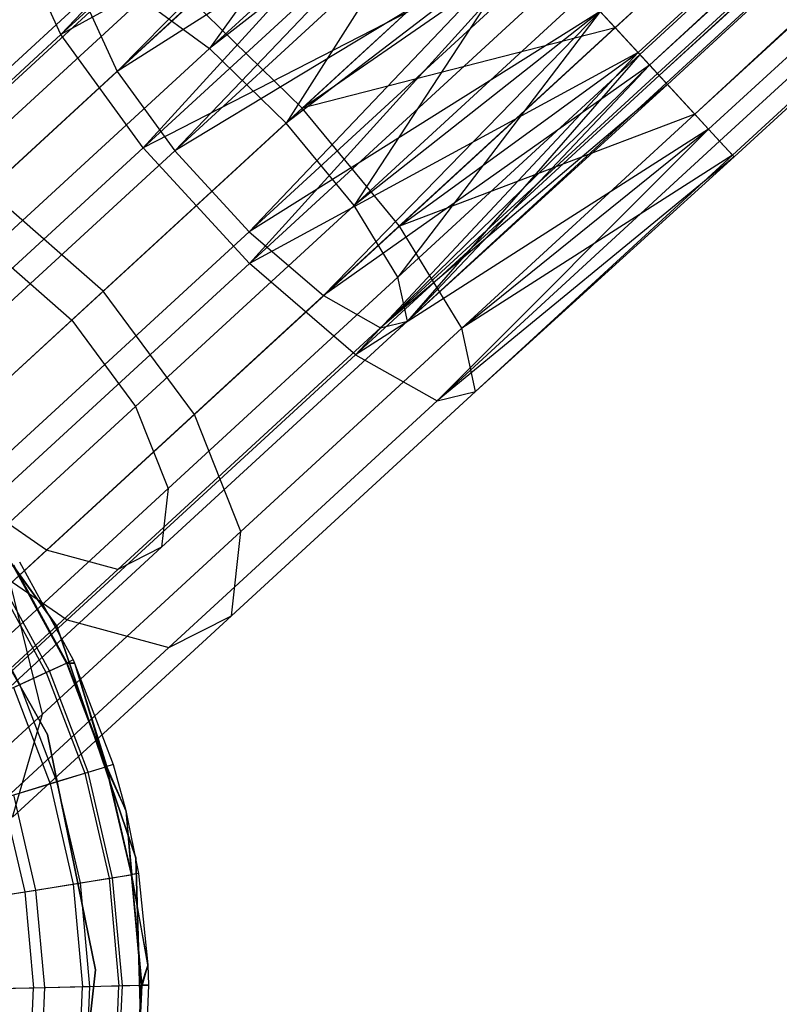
# Model space of a CAD drawing. Extents: x -38.3 to -0.1, y -39.1 to 0.
# Tile 14 of 256: x -33.123 to -32.668, y -32.746 to -32.155. Entities that reach past the tile are written whole.
import ezdxf

# ---------------------------------------------------------------- set-up
doc = ezdxf.new("R2010")
doc.units = 0
doc.header["$MEASUREMENT"] = 0
doc.layers.get('0').update_dxf_attribs({"color": 13, "linetype": 'CONTINUOUS'})

# ---------------------------------------------------------------- blocks, each defined once
blk = doc.blocks.new('ORTO_XII_A_STL')
at = {"color": 0}
for p, q in [((5.82341, 7.31186, 1.16111), (18.39683, 18.96895, 1.18223)), ((5.82341, 7.31186, 1.16111), (18.39683, 18.96895, 1.18223)), ((5.83825, 7.29573, 1.06509), (18.43375, 18.9288, 1.10021)), ((5.83825, 7.29573, 1.06509), (18.43375, 18.9288, 1.10021)), ((5.84407, 7.28939, 1.05085), (18.43375, 18.9288, 1.10021)), ((5.84407, 7.28939, 1.05085), (18.43375, 18.9288, 1.10021)), ((5.82341, 7.31186, 1.16111), (18.45646, 18.90411, 1.14882)), ((5.82341, 7.31186, 1.16111), (18.45646, 18.90411, 1.14882)), ((5.83718, 7.29689, 0.82481), (18.45646, 18.90411, 0.82481)), ((5.83718, 7.29689, 0.82481), (18.45646, 18.90411, 0.82481)), ((5.83718, 7.29689, 1.14882), (18.45646, 18.90411, 1.14882)), ((5.83718, 7.29689, 1.14882), (18.45646, 18.90411, 1.14882)), ((5.84985, 7.28312, 0.83947), (18.45646, 18.90411, 0.82481)), ((5.84985, 7.28312, 0.83947), (18.45646, 18.90411, 0.82481)), ((5.87115, 7.25996, 1.09863), (18.45646, 18.90411, 1.14882)), ((5.87115, 7.25996, 1.09863), (18.45646, 18.90411, 1.14882)), ((5.82333, 7.31194, 0.88367), (18.46336, 18.89661, 0.92277)), ((5.82333, 7.31194, 0.88367), (18.46336, 18.89661, 0.92277)), ((5.84407, 7.28939, 1.05085), (18.46336, 18.89661, 1.05085)), ((5.84407, 7.28939, 1.05085), (18.46336, 18.89661, 1.05085)), ((5.84407, 7.28939, 0.92277), (18.46336, 18.89661, 0.92277)), ((5.84407, 7.28939, 0.92277), (18.46336, 18.89661, 0.92277)), ((5.85408, 7.27851, 1.00342), (18.46336, 18.89661, 1.05085)), ((5.85408, 7.27851, 1.00342), (18.46336, 18.89661, 1.05085)), ((5.85476, 7.27777, 0.98681), (18.46336, 18.89661, 1.05085)), ((5.85476, 7.27777, 0.98681), (18.46336, 18.89661, 1.05085)), ((5.84407, 7.28939, 0.92277), (18.47405, 18.885, 0.98681)), ((5.84407, 7.28939, 0.92277), (18.47405, 18.885, 0.98681)), ((5.8487, 7.28437, 0.93795), (18.47405, 18.885, 0.98681)), ((5.8487, 7.28437, 0.93795), (18.47405, 18.885, 0.98681)), ((18.47405, 18.885, 0.98681), (5.85476, 7.27777, 0.98681)), ((18.47405, 18.885, 0.98681), (5.85476, 7.27777, 0.98681)), ((5.84985, 7.28312, 0.83947), (18.49876, 18.85813, 0.89533)), ((5.84985, 7.28312, 0.83947), (18.49876, 18.85813, 0.89533)), ((5.87115, 7.25996, 1.09863), (18.49876, 18.85813, 1.07829)), ((5.87115, 7.25996, 1.09863), (18.49876, 18.85813, 1.07829)), ((5.87947, 7.25091, 0.89533), (18.49876, 18.85813, 0.89533)), ((5.87947, 7.25091, 0.89533), (18.49876, 18.85813, 0.89533)), ((5.87947, 7.25091, 1.07829), (18.49876, 18.85813, 1.07829)), ((5.87947, 7.25091, 1.07829), (18.49876, 18.85813, 1.07829)), ((5.88608, 7.24373, 0.91701), (18.49876, 18.85813, 0.89533)), ((5.88608, 7.24373, 0.91701), (18.49876, 18.85813, 0.89533)), ((5.89377, 7.23537, 1.01054), (18.49876, 18.85813, 1.07829)), ((5.89377, 7.23537, 1.01054), (18.49876, 18.85813, 1.07829)), ((18.51403, 18.84153, 0.98681), (5.88608, 7.24373, 0.91701)), ((18.51403, 18.84153, 0.98681), (5.88608, 7.24373, 0.91701)), ((5.89377, 7.23537, 1.01054), (18.51403, 18.84153, 0.98681)), ((5.89377, 7.23537, 1.01054), (18.51403, 18.84153, 0.98681)), ((5.89474, 7.23431, 0.98681), (18.51403, 18.84153, 0.98681)), ((5.89474, 7.23431, 0.98681), (18.51403, 18.84153, 0.98681)), ((5.66173, 7.48764, 0.85627), (5.491, 7.30777, 0.86734)), ((5.66173, 7.48764, 0.85627), (5.491, 7.30777, 0.86734)), ((5.67311, 7.47527, 0.83947), (5.491, 7.30777, 0.86734)), ((5.67311, 7.47527, 0.83947), (5.491, 7.30777, 0.86734)), ((5.69165, 7.4551, 0.89544), (5.52475, 7.2856, 0.91044)), ((5.69165, 7.4551, 0.89544), (5.52475, 7.2856, 0.91044)), ((5.69165, 7.4551, 1.07819), (5.58013, 7.2994, 1.12995)), ((5.69165, 7.4551, 1.07819), (5.58013, 7.2994, 1.12995)), ((5.69962, 7.44645, 0.88367), (5.52475, 7.2856, 0.91044)), ((5.69962, 7.44645, 0.88367), (5.52475, 7.2856, 0.91044)), ((5.71422, 7.43057, 0.80275), (5.491, 7.30777, 0.86734)), ((5.71422, 7.43057, 0.80275), (5.491, 7.30777, 0.86734)), ((5.71422, 7.43057, 0.80275), (5.54031, 7.23977, 0.82466)), ((5.71422, 7.43057, 0.80275), (5.54031, 7.23977, 0.82466)), ((5.71812, 7.42632, 1.10882), (5.58013, 7.2994, 1.12995)), ((5.71812, 7.42632, 1.10882), (5.58013, 7.2994, 1.12995)), ((5.7284, 7.41516, 0.85797), (5.52475, 7.2856, 0.91044)), ((5.7284, 7.41516, 0.85797), (5.52475, 7.2856, 0.91044)), ((5.7284, 7.41516, 0.85797), (5.55927, 7.238, 0.88056)), ((5.7284, 7.41516, 0.85797), (5.55927, 7.238, 0.88056)), ((5.7284, 7.41516, 1.11565), (5.58013, 7.2994, 1.12995)), ((5.7284, 7.41516, 1.11565), (5.58013, 7.2994, 1.12995)), ((5.7284, 7.41516, 1.11565), (5.62607, 7.25465, 1.14533)), ((5.7284, 7.41516, 1.11565), (5.62607, 7.25465, 1.14533)), ((5.72958, 7.41387, 0.79568), (5.54031, 7.23977, 0.82466)), ((5.72958, 7.41387, 0.79568), (5.54031, 7.23977, 0.82466)), ((5.73915, 7.40346, 0.85302), (5.55927, 7.238, 0.88056)), ((5.73915, 7.40346, 0.85302), (5.55927, 7.238, 0.88056)), ((5.62607, 7.25465, 1.14533), (5.76148, 7.37919, 1.12461)), ((5.62607, 7.25465, 1.14533), (5.76148, 7.37919, 1.12461)), ((5.76148, 7.37919, 1.18366), (5.63574, 7.26354, 1.20291)), ((5.76148, 7.37919, 1.18366), (5.63574, 7.26354, 1.20291)), ((5.77754, 7.36173, 0.7914), (5.54031, 7.23977, 0.82466)), ((5.77754, 7.36173, 0.7914), (5.54031, 7.23977, 0.82466)), ((5.77272, 7.36697, 0.85002), (5.55927, 7.238, 0.88056)), ((5.77272, 7.36697, 0.85002), (5.55927, 7.238, 0.88056)), ((5.77272, 7.36697, 0.85002), (5.60392, 7.18946, 0.88056)), ((5.77272, 7.36697, 0.85002), (5.60392, 7.18946, 0.88056)), ((5.77754, 7.36173, 0.7914), (5.60409, 7.17042, 0.82466)), ((5.77754, 7.36173, 0.7914), (5.60409, 7.17042, 0.82466)), ((5.77272, 7.36697, 1.1236), (5.62607, 7.25465, 1.14533)), ((5.77272, 7.36697, 1.1236), (5.62607, 7.25465, 1.14533)), ((5.63574, 7.26354, 1.20291), (5.77754, 7.36173, 1.18223)), ((5.63574, 7.26354, 1.20291), (5.77754, 7.36173, 1.18223)), ((5.77272, 7.36697, 1.1236), (5.66684, 7.20514, 1.12995)), ((5.77272, 7.36697, 1.1236), (5.66684, 7.20514, 1.12995)), ((5.77754, 7.36173, 1.18223), (5.82341, 7.31186, 1.16111)), ((5.77754, 7.36173, 1.18223), (5.82341, 7.31186, 1.16111)), ((5.491, 7.30777, 0.86734), (5.46747, 7.35884, 0.94294)), ((5.491, 7.30777, 0.86734), (5.46747, 7.35884, 0.94294)), ((5.7838, 7.35492, 0.85302), (5.60392, 7.18946, 0.88056)), ((5.7838, 7.35492, 0.85302), (5.60392, 7.18946, 0.88056)), ((5.79337, 7.34452, 0.79568), (5.60409, 7.17042, 0.82466)), ((5.79337, 7.34452, 0.79568), (5.60409, 7.17042, 0.82466)), ((5.83718, 7.29689, 0.82481), (5.79337, 7.34452, 0.79568)), ((5.83718, 7.29689, 0.82481), (5.79337, 7.34452, 0.79568)), ((5.36615, 7.20143, 1.0973), (5.51362, 7.33707, 1.02719)), ((5.36615, 7.20143, 1.0973), (5.51362, 7.33707, 1.02719)), ((5.80483, 7.33206, 1.10882), (5.66684, 7.20514, 1.12995)), ((5.80483, 7.33206, 1.10882), (5.66684, 7.20514, 1.12995)), ((5.40168, 7.20233, 1.15286), (5.53955, 7.32915, 1.08731)), ((5.40168, 7.20233, 1.15286), (5.53955, 7.32915, 1.08731)), ((5.57012, 7.32748, 1.18093), (5.44718, 7.2144, 1.23937)), ((5.57012, 7.32748, 1.18093), (5.44718, 7.2144, 1.23937)), ((5.53955, 7.32915, 1.08731), (5.58013, 7.2994, 1.12995)), ((5.53955, 7.32915, 1.08731), (5.58013, 7.2994, 1.12995)), ((5.57012, 7.32748, 1.18093), (5.63574, 7.26354, 1.20291)), ((5.57012, 7.32748, 1.18093), (5.63574, 7.26354, 1.20291)), ((5.35062, 7.17635, 1.03831), (5.50828, 7.32136, 0.96336)), ((5.35062, 7.17635, 1.03831), (5.50828, 7.32136, 0.96336)), ((5.50828, 7.32136, 0.96336), (5.52475, 7.2856, 0.91044)), ((5.50828, 7.32136, 0.96336), (5.52475, 7.2856, 0.91044)), ((5.81447, 7.32158, 0.87341), (5.60392, 7.18946, 0.88056)), ((5.81447, 7.32158, 0.87341), (5.60392, 7.18946, 0.88056)), ((5.81447, 7.32158, 0.87341), (5.64847, 7.1511, 0.91044)), ((5.81447, 7.32158, 0.87341), (5.64847, 7.1511, 0.91044)), ((5.81447, 7.32158, 1.10021), (5.66684, 7.20514, 1.12995)), ((5.81447, 7.32158, 1.10021), (5.66684, 7.20514, 1.12995)), ((5.81447, 7.32158, 1.10021), (5.69309, 7.16221, 1.08731)), ((5.81447, 7.32158, 1.10021), (5.69309, 7.16221, 1.08731)), ((5.83825, 7.29573, 1.06509), (5.81447, 7.32158, 1.10021)), ((5.81447, 7.32158, 0.87341), (5.82333, 7.31194, 0.88367)), ((5.83825, 7.29573, 1.06509), (5.81447, 7.32158, 1.10021)), ((5.81447, 7.32158, 0.87341), (5.82333, 7.31194, 0.88367)), ((5.82341, 7.31186, 1.16111), (5.63574, 7.26354, 1.20291)), ((5.82341, 7.31186, 1.16111), (5.63574, 7.26354, 1.20291)), ((5.82333, 7.31194, 0.88367), (5.64847, 7.1511, 0.91044)), ((5.82333, 7.31194, 0.88367), (5.64847, 7.1511, 0.91044)), ((5.82341, 7.31186, 1.16111), (5.69398, 7.19282, 1.18093)), ((5.82341, 7.31186, 1.16111), (5.69398, 7.19282, 1.18093)), ((5.82333, 7.31194, 0.88367), (5.84407, 7.28939, 0.92277)), ((5.82333, 7.31194, 0.88367), (5.84407, 7.28939, 0.92277)), ((5.82341, 7.31186, 1.16111), (5.83718, 7.29689, 1.14882)), ((5.82341, 7.31186, 1.16111), (5.83718, 7.29689, 1.14882)), ((5.491, 7.30777, 0.86734), (5.31803, 7.14867, 0.94958)), ((5.491, 7.30777, 0.86734), (5.31803, 7.14867, 0.94958)), ((5.54031, 7.23977, 0.82466), (5.491, 7.30777, 0.86734)), ((5.54031, 7.23977, 0.82466), (5.491, 7.30777, 0.86734)), ((5.58013, 7.2994, 1.12995), (5.44906, 7.17884, 1.19226)), ((5.58013, 7.2994, 1.12995), (5.44906, 7.17884, 1.19226)), ((5.58013, 7.2994, 1.12995), (5.62607, 7.25465, 1.14533)), ((5.58013, 7.2994, 1.12995), (5.62607, 7.25465, 1.14533)), ((5.83718, 7.29689, 0.82481), (5.60409, 7.17042, 0.82466)), ((5.83718, 7.29689, 0.82481), (5.60409, 7.17042, 0.82466)), ((5.83718, 7.29689, 0.82481), (5.66774, 7.11562, 0.86734)), ((5.83718, 7.29689, 0.82481), (5.66774, 7.11562, 0.86734)), ((5.69398, 7.19282, 1.18093), (5.83718, 7.29689, 1.14882)), ((5.69398, 7.19282, 1.18093), (5.83718, 7.29689, 1.14882)), ((5.84985, 7.28312, 0.83947), (5.83718, 7.29689, 0.82481)), ((5.83718, 7.29689, 1.14882), (5.87115, 7.25996, 1.09863)), ((5.84985, 7.28312, 0.83947), (5.83718, 7.29689, 0.82481)), ((5.83718, 7.29689, 1.14882), (5.87115, 7.25996, 1.09863)), ((5.83825, 7.29573, 1.06509), (5.69309, 7.16221, 1.08731)), ((5.83825, 7.29573, 1.06509), (5.69309, 7.16221, 1.08731)), ((5.83825, 7.29573, 1.06509), (5.69883, 7.13571, 1.02719)), ((5.83825, 7.29573, 1.06509), (5.69883, 7.13571, 1.02719)), ((5.35865, 7.13283, 0.98941), (5.52475, 7.2856, 0.91044)), ((5.35865, 7.13283, 0.98941), (5.52475, 7.2856, 0.91044)), ((5.52475, 7.2856, 0.91044), (5.55927, 7.238, 0.88056)), ((5.52475, 7.2856, 0.91044), (5.55927, 7.238, 0.88056)), ((5.84407, 7.28939, 0.92277), (5.64847, 7.1511, 0.91044)), ((5.84407, 7.28939, 0.92277), (5.64847, 7.1511, 0.91044)), ((5.84407, 7.28939, 0.92277), (5.68272, 7.1317, 0.96336)), ((5.84407, 7.28939, 0.92277), (5.68272, 7.1317, 0.96336)), ((5.84407, 7.28939, 1.05085), (5.69883, 7.13571, 1.02719)), ((5.84407, 7.28939, 1.05085), (5.69883, 7.13571, 1.02719)), ((5.85408, 7.27851, 1.00342), (5.84407, 7.28939, 1.05085)), ((5.84407, 7.28939, 0.92277), (5.8487, 7.28437, 0.93795)), ((5.85408, 7.27851, 1.00342), (5.84407, 7.28939, 1.05085)), ((5.84407, 7.28939, 0.92277), (5.8487, 7.28437, 0.93795)), ((5.84985, 7.28312, 0.83947), (5.66774, 7.11562, 0.86734)), ((5.84985, 7.28312, 0.83947), (5.66774, 7.11562, 0.86734)), ((5.8487, 7.28437, 0.93795), (5.68272, 7.1317, 0.96336)), ((5.8487, 7.28437, 0.93795), (5.68272, 7.1317, 0.96336)), ((5.85408, 7.27851, 1.00342), (5.69883, 7.13571, 1.02719)), ((5.85408, 7.27851, 1.00342), (5.69883, 7.13571, 1.02719)), ((5.8487, 7.28437, 0.93795), (5.85476, 7.27777, 0.98681)), ((5.8487, 7.28437, 0.93795), (5.85476, 7.27777, 0.98681)), ((5.87947, 7.25091, 0.89533), (5.84985, 7.28312, 0.83947)), ((5.87947, 7.25091, 0.89533), (5.84985, 7.28312, 0.83947)), ((5.85476, 7.27777, 0.98681), (5.85408, 7.27851, 1.00342)), ((5.85476, 7.27777, 0.98681), (5.85408, 7.27851, 1.00342)), ((5.85476, 7.27777, 0.98681), (5.68272, 7.1317, 0.96336)), ((5.85476, 7.27777, 0.98681), (5.68272, 7.1317, 0.96336)), ((5.85476, 7.27777, 0.98681), (5.69883, 7.13571, 1.02719)), ((5.85476, 7.27777, 0.98681), (5.69883, 7.13571, 1.02719)), ((5.51631, 7.15369, 1.25969), (5.63574, 7.26354, 1.20291)), ((5.51631, 7.15369, 1.25969), (5.63574, 7.26354, 1.20291)), ((5.69398, 7.19282, 1.18093), (5.63574, 7.26354, 1.20291)), ((5.69398, 7.19282, 1.18093), (5.63574, 7.26354, 1.20291)), ((5.87115, 7.25996, 1.09863), (5.69398, 7.19282, 1.18093)), ((5.87115, 7.25996, 1.09863), (5.69398, 7.19282, 1.18093)), ((5.87115, 7.25996, 1.09863), (5.73149, 7.1315, 1.12001)), ((5.87115, 7.25996, 1.09863), (5.73149, 7.1315, 1.12001)), ((5.87115, 7.25996, 1.09863), (5.87947, 7.25091, 1.07829)), ((5.87115, 7.25996, 1.09863), (5.87947, 7.25091, 1.07829)), ((5.49745, 7.13635, 1.20648), (5.62607, 7.25465, 1.14533)), ((5.49745, 7.13635, 1.20648), (5.62607, 7.25465, 1.14533)), ((5.66684, 7.20514, 1.12995), (5.62607, 7.25465, 1.14533)), ((5.66684, 7.20514, 1.12995), (5.62607, 7.25465, 1.14533)), ((5.87947, 7.25091, 0.89533), (5.66774, 7.11562, 0.86734)), ((5.87947, 7.25091, 0.89533), (5.66774, 7.11562, 0.86734)), ((5.87947, 7.25091, 0.89533), (5.71667, 7.08791, 0.94294)), ((5.87947, 7.25091, 0.89533), (5.71667, 7.08791, 0.94294)), ((5.73149, 7.1315, 1.12001), (5.87947, 7.25091, 1.07829)), ((5.73149, 7.1315, 1.12001), (5.87947, 7.25091, 1.07829)), ((5.88608, 7.24373, 0.91701), (5.87947, 7.25091, 0.89533)), ((5.87947, 7.25091, 1.07829), (5.89377, 7.23537, 1.01054)), ((5.88608, 7.24373, 0.91701), (5.87947, 7.25091, 0.89533)), ((5.87947, 7.25091, 1.07829), (5.89377, 7.23537, 1.01054)), ((5.88608, 7.24373, 0.91701), (5.71667, 7.08791, 0.94294)), ((5.88608, 7.24373, 0.91701), (5.71667, 7.08791, 0.94294)), ((5.89474, 7.23431, 0.98681), (5.88608, 7.24373, 0.91701)), ((5.89474, 7.23431, 0.98681), (5.88608, 7.24373, 0.91701)), ((5.54031, 7.23977, 0.82466), (5.36052, 7.0744, 0.91013)), ((5.54031, 7.23977, 0.82466), (5.36052, 7.0744, 0.91013)), ((5.3884, 7.08084, 0.96179), (5.55927, 7.238, 0.88056)), ((5.3884, 7.08084, 0.96179), (5.55927, 7.238, 0.88056)), ((5.60409, 7.17042, 0.82466), (5.54031, 7.23977, 0.82466)), ((5.60409, 7.17042, 0.82466), (5.54031, 7.23977, 0.82466)), ((5.55927, 7.238, 0.88056), (5.60392, 7.18946, 0.88056)), ((5.55927, 7.238, 0.88056), (5.60392, 7.18946, 0.88056)), ((5.89474, 7.23431, 0.98681), (5.71667, 7.08791, 0.94294)), ((5.89474, 7.23431, 0.98681), (5.71667, 7.08791, 0.94294)), ((5.89377, 7.23537, 1.01054), (5.73149, 7.1315, 1.12001)), ((5.89377, 7.23537, 1.01054), (5.73149, 7.1315, 1.12001)), ((5.89377, 7.23537, 1.01054), (5.73968, 7.09364, 1.03413)), ((5.89377, 7.23537, 1.01054), (5.73968, 7.09364, 1.03413)), ((5.89474, 7.23431, 0.98681), (5.73968, 7.09364, 1.03413)), ((5.89474, 7.23431, 0.98681), (5.73968, 7.09364, 1.03413)), ((5.89377, 7.23537, 1.01054), (5.89474, 7.23431, 0.98681)), ((5.89377, 7.23537, 1.01054), (5.89474, 7.23431, 0.98681)), ((5.51631, 7.15369, 1.25969), (5.44718, 7.2144, 1.23937)), ((5.51631, 7.15369, 1.25969), (5.44718, 7.2144, 1.23937)), ((5.53577, 7.08458, 1.19226), (5.66684, 7.20514, 1.12995)), ((5.53577, 7.08458, 1.19226), (5.66684, 7.20514, 1.12995)), ((5.69309, 7.16221, 1.08731), (5.66684, 7.20514, 1.12995)), ((5.69309, 7.16221, 1.08731), (5.66684, 7.20514, 1.12995)), ((5.69398, 7.19282, 1.18093), (5.57104, 7.07974, 1.23937)), ((5.69398, 7.19282, 1.18093), (5.57104, 7.07974, 1.23937)), ((5.73149, 7.1315, 1.12001), (5.69398, 7.19282, 1.18093)), ((5.73149, 7.1315, 1.12001), (5.69398, 7.19282, 1.18093)), ((5.43305, 7.0323, 0.96179), (5.60392, 7.18946, 0.88056)), ((5.43305, 7.0323, 0.96179), (5.60392, 7.18946, 0.88056)), ((5.60392, 7.18946, 0.88056), (5.64847, 7.1511, 0.91044)), ((5.60392, 7.18946, 0.88056), (5.64847, 7.1511, 0.91044)), ((5.44906, 7.17884, 1.19226), (5.49745, 7.13635, 1.20648)), ((5.44906, 7.17884, 1.19226), (5.49745, 7.13635, 1.20648)), ((5.60409, 7.17042, 0.82466), (5.42431, 7.00506, 0.91013)), ((5.60409, 7.17042, 0.82466), (5.42431, 7.00506, 0.91013)), ((5.66774, 7.11562, 0.86734), (5.60409, 7.17042, 0.82466)), ((5.66774, 7.11562, 0.86734), (5.60409, 7.17042, 0.82466)), ((5.55522, 7.0354, 1.15286), (5.69309, 7.16221, 1.08731)), ((5.55522, 7.0354, 1.15286), (5.69309, 7.16221, 1.08731)), ((5.69883, 7.13571, 1.02719), (5.69309, 7.16221, 1.08731)), ((5.69883, 7.13571, 1.02719), (5.69309, 7.16221, 1.08731)), ((5.40918, 7.05515, 1.35115), (5.51631, 7.15369, 1.25969)), ((5.40918, 7.05515, 1.35115), (5.51631, 7.15369, 1.25969)), ((5.48237, 6.99832, 0.98941), (5.64847, 7.1511, 0.91044)), ((5.48237, 6.99832, 0.98941), (5.64847, 7.1511, 0.91044)), ((5.57104, 7.07974, 1.23937), (5.51631, 7.15369, 1.25969)), ((5.57104, 7.07974, 1.23937), (5.51631, 7.15369, 1.25969)), ((5.64847, 7.1511, 0.91044), (5.68272, 7.1317, 0.96336)), ((5.64847, 7.1511, 0.91044), (5.68272, 7.1317, 0.96336)), ((5.38208, 7.03022, 1.30498), (5.49745, 7.13635, 1.20648)), ((5.38208, 7.03022, 1.30498), (5.49745, 7.13635, 1.20648)), ((5.49745, 7.13635, 1.20648), (5.53577, 7.08458, 1.19226)), ((5.49745, 7.13635, 1.20648), (5.53577, 7.08458, 1.19226)), ((5.52507, 6.98669, 1.03831), (5.68272, 7.1317, 0.96336)), ((5.52507, 6.98669, 1.03831), (5.68272, 7.1317, 0.96336)), ((5.55136, 7.00007, 1.0973), (5.69883, 7.13571, 1.02719)), ((5.55136, 7.00007, 1.0973), (5.69883, 7.13571, 1.02719)), ((5.73149, 7.1315, 1.12001), (5.59883, 7.00948, 1.18308)), ((5.73149, 7.1315, 1.12001), (5.59883, 7.00948, 1.18308)), ((5.68272, 7.1317, 0.96336), (5.69883, 7.13571, 1.02719)), ((5.68272, 7.1317, 0.96336), (5.69883, 7.13571, 1.02719)), ((5.73968, 7.09364, 1.03413), (5.73149, 7.1315, 1.12001)), ((5.73968, 7.09364, 1.03413), (5.73149, 7.1315, 1.12001)), ((5.66774, 7.11562, 0.86734), (5.49477, 6.95652, 0.94958)), ((5.66774, 7.11562, 0.86734), (5.49477, 6.95652, 0.94958)), ((5.66774, 7.11562, 0.86734), (5.71667, 7.08791, 0.94294)), ((5.66774, 7.11562, 0.86734), (5.71667, 7.08791, 0.94294)), ((5.73968, 7.09364, 1.03413), (5.59332, 6.95901, 1.10371)), ((5.73968, 7.09364, 1.03413), (5.59332, 6.95901, 1.10371)), ((5.71667, 7.08791, 0.94294), (5.73968, 7.09364, 1.03413)), ((5.71667, 7.08791, 0.94294), (5.73968, 7.09364, 1.03413)), ((5.41819, 6.97643, 1.29264), (5.53577, 7.08458, 1.19226)), ((5.41819, 6.97643, 1.29264), (5.53577, 7.08458, 1.19226)), ((5.53577, 7.08458, 1.19226), (5.55522, 7.0354, 1.15286)), ((5.53577, 7.08458, 1.19226), (5.55522, 7.0354, 1.15286)), ((5.71667, 7.08791, 0.94294), (5.55576, 6.9399, 1.01944)), ((5.71667, 7.08791, 0.94294), (5.55576, 6.9399, 1.01944)), ((5.57104, 7.07974, 1.23937), (5.46076, 6.9783, 1.33352)), ((5.57104, 7.07974, 1.23937), (5.46076, 6.9783, 1.33352)), ((5.59883, 7.00948, 1.18308), (5.57104, 7.07974, 1.23937)), ((5.59883, 7.00948, 1.18308), (5.57104, 7.07974, 1.23937)), ((5.40231, 7.07139, 10.04193), (5.48847, 6.95267, 10.04193)), ((5.48847, 6.95267, 3.34901), (5.40231, 7.07139, 3.34901)), ((5.40231, 7.07139, 10.04193), (5.48847, 6.95267, 10.04193)), ((5.48847, 6.95267, 3.34901), (5.40231, 7.07139, 3.34901)), ((5.43154, 6.92163, 1.25845), (5.55522, 7.0354, 1.15286)), ((5.43154, 6.92163, 1.25845), (5.55522, 7.0354, 1.15286)), ((5.48237, 6.99832, 0.98941), (5.43305, 7.0323, 0.96179)), ((5.48237, 6.99832, 0.98941), (5.43305, 7.0323, 0.96179)), ((5.55522, 7.0354, 1.15286), (5.55136, 7.00007, 1.0973)), ((5.55522, 7.0354, 1.15286), (5.55136, 7.00007, 1.0973)), ((5.41184, 7.01321, 10.04193), (5.48289, 6.88783, 10.04193)), ((5.48289, 6.88783, 3.34901), (5.41184, 7.01321, 3.34901)), ((5.41184, 7.01321, 10.04193), (5.48289, 6.88783, 10.04193)), ((5.41184, 7.01321, 9.96319), (5.48289, 6.88783, 9.96319)), ((5.41184, 7.01321, 9.96319), (5.48289, 6.88783, 9.96319)), ((5.48289, 6.88783, 3.34901), (5.41184, 7.01321, 3.34901)), ((5.48289, 6.88783, 3.54587), (5.41184, 7.01321, 3.54587)), ((5.48289, 6.88783, 3.54587), (5.41184, 7.01321, 3.54587)), ((5.59883, 7.00948, 1.18308), (5.47983, 6.90002, 1.28468)), ((5.59883, 7.00948, 1.18308), (5.47983, 6.90002, 1.28468)), ((5.59332, 6.95901, 1.10371), (5.59883, 7.00948, 1.18308)), ((5.59332, 6.95901, 1.10371), (5.59883, 7.00948, 1.18308)), ((5.42431, 7.00506, 0.91013), (5.49477, 6.95652, 0.94958)), ((5.42431, 7.00506, 0.91013), (5.49477, 6.95652, 0.94958)), ((5.33337, 6.86127, 1.11661), (5.48237, 6.99832, 0.98941)), ((5.33337, 6.86127, 1.11661), (5.48237, 6.99832, 0.98941)), ((5.41907, 6.87839, 1.21023), (5.55136, 7.00007, 1.0973)), ((5.41907, 6.87839, 1.21023), (5.55136, 7.00007, 1.0973)), ((5.52507, 6.98669, 1.03831), (5.48237, 6.99832, 0.98941)), ((5.52507, 6.98669, 1.03831), (5.48237, 6.99832, 0.98941)), ((5.55136, 7.00007, 1.0973), (5.52507, 6.98669, 1.03831)), ((5.55136, 7.00007, 1.0973), (5.52507, 6.98669, 1.03831)), ((5.49478, 6.93084, 10.40737), (5.46278, 6.98929, 10.40737)), ((5.49478, 6.93084, 10.40737), (5.46278, 6.98929, 10.40737)), ((5.4661, 6.99141, 10.48663), (5.49835, 6.93249, 10.48663)), ((5.4661, 6.99141, 12.06555), (5.49835, 6.93249, 12.06555)), ((5.4661, 6.99141, 10.48663), (5.49835, 6.93249, 10.48663)), ((5.4661, 6.99141, 12.06555), (5.49835, 6.93249, 12.06555)), ((5.38364, 6.85661, 1.15905), (5.52507, 6.98669, 1.03831)), ((5.38364, 6.85661, 1.15905), (5.52507, 6.98669, 1.03831)), ((5.49428, 6.93061, 12.11682), (5.46232, 6.98899, 12.11682)), ((5.49428, 6.93061, 12.11682), (5.46232, 6.98899, 12.11682)), ((5.48219, 6.92503, 12.16654), (5.4511, 6.98181, 12.16654)), ((5.48219, 6.92503, 12.16654), (5.4511, 6.98181, 12.16654)), ((5.48408, 6.9259, 10.32889), (5.45286, 6.98294, 10.32889)), ((5.48408, 6.9259, 10.32889), (5.45286, 6.98294, 10.32889)), ((5.47983, 6.90002, 1.28468), (5.46076, 6.9783, 1.33352)), ((5.47983, 6.90002, 1.28468), (5.46076, 6.9783, 1.33352)), ((5.46637, 6.91773, 10.25197), (5.43643, 6.97243, 10.25197)), ((5.46637, 6.91773, 10.25197), (5.43643, 6.97243, 10.25197)), ((5.49477, 6.95652, 0.94958), (5.3396, 6.81379, 1.08205)), ((5.49477, 6.95652, 0.94958), (5.3396, 6.81379, 1.08205)), ((5.59332, 6.95901, 1.10371), (5.46202, 6.83825, 1.2158)), ((5.59332, 6.95901, 1.10371), (5.46202, 6.83825, 1.2158)), ((5.49477, 6.95652, 0.94958), (5.55576, 6.9399, 1.01944)), ((5.49477, 6.95652, 0.94958), (5.55576, 6.9399, 1.01944)), ((5.55576, 6.9399, 1.01944), (5.59332, 6.95901, 1.10371)), ((5.55576, 6.9399, 1.01944), (5.59332, 6.95901, 1.10371)), ((5.48847, 6.95267, 10.04193), (5.48847, 6.95267, 3.34901)), ((5.48847, 6.95267, 10.04193), (5.53581, 6.81382, 10.04193)), ((5.53581, 6.81382, 3.34901), (5.48847, 6.95267, 3.34901)), ((5.48847, 6.95267, 10.04193), (5.48847, 6.95267, 3.34901)), ((5.48847, 6.95267, 10.04193), (5.53581, 6.81382, 10.04193)), ((5.53581, 6.81382, 3.34901), (5.48847, 6.95267, 3.34901)), ((5.55576, 6.9399, 1.01944), (5.41142, 6.80713, 1.14267)), ((5.55576, 6.9399, 1.01944), (5.41142, 6.80713, 1.14267)), ((5.48219, 6.92503, 12.16654), (5.49428, 6.93061, 12.11682)), ((5.48219, 6.92503, 12.16654), (5.49428, 6.93061, 12.11682)), ((5.48408, 6.9259, 10.32889), (5.49478, 6.93084, 10.40737)), ((5.48408, 6.9259, 10.32889), (5.49478, 6.93084, 10.40737)), ((5.49835, 6.93249, 12.06555), (5.49428, 6.93061, 12.11682)), ((5.49835, 6.93249, 12.06555), (5.49428, 6.93061, 12.11682)), ((5.49428, 6.93061, 12.11682), (5.4992, 6.93064, 12.06555)), ((5.49428, 6.93061, 12.11682), (5.4992, 6.93064, 12.06555)), ((5.49428, 6.93061, 12.11682), (5.51799, 6.86842, 12.11682)), ((5.49428, 6.93061, 12.11682), (5.51799, 6.86842, 12.11682)), ((5.49835, 6.93249, 10.48663), (5.49478, 6.93084, 10.40737)), ((5.49835, 6.93249, 10.48663), (5.49478, 6.93084, 10.40737)), ((5.4992, 6.93064, 10.48663), (5.49478, 6.93084, 10.40737)), ((5.4992, 6.93064, 10.48663), (5.49478, 6.93084, 10.40737)), ((5.51851, 6.86858, 10.40737), (5.49478, 6.93084, 10.40737)), ((5.51851, 6.86858, 10.40737), (5.49478, 6.93084, 10.40737)), ((5.49835, 6.93249, 10.48663), (5.4992, 6.93064, 10.48663)), ((5.49835, 6.93249, 12.06555), (5.49835, 6.93249, 10.48663)), ((5.49835, 6.93249, 12.06555), (5.49835, 6.93249, 10.48663)), ((5.49835, 6.93249, 12.06555), (5.4992, 6.93064, 12.06555)), ((5.49835, 6.93249, 10.48663), (5.4992, 6.93064, 10.48663)), ((5.49835, 6.93249, 12.06555), (5.4992, 6.93064, 12.06555)), ((5.4992, 6.93064, 10.48663), (5.51851, 6.86858, 10.40737)), ((5.4992, 6.93064, 10.48663), (5.52228, 6.86973, 10.48663)), ((5.4992, 6.93064, 10.48663), (5.51851, 6.86858, 10.40737)), ((5.4992, 6.93064, 12.06555), (5.4992, 6.93064, 10.48663)), ((5.4992, 6.93064, 12.06555), (5.4992, 6.93064, 10.48663)), ((5.4992, 6.93064, 12.06555), (5.52228, 6.86973, 12.06555)), ((5.4992, 6.93064, 10.48663), (5.52228, 6.86973, 10.48663)), ((5.4992, 6.93064, 12.06555), (5.52228, 6.86973, 12.06555)), ((5.4992, 6.93064, 12.06555), (5.51799, 6.86842, 12.11682)), ((5.4992, 6.93064, 12.06555), (5.51799, 6.86842, 12.11682)), ((5.46244, 6.91591, 12.21319), (5.48219, 6.92503, 12.16654)), ((5.46244, 6.91591, 12.21319), (5.48219, 6.92503, 12.16654)), ((5.46637, 6.91773, 10.25197), (5.48408, 6.9259, 10.32889)), ((5.46637, 6.91773, 10.25197), (5.48408, 6.9259, 10.32889)), ((5.48219, 6.92503, 12.16654), (5.50525, 6.86454, 12.16654)), ((5.48219, 6.92503, 12.16654), (5.50525, 6.86454, 12.16654)), ((5.50725, 6.86514, 10.32889), (5.48408, 6.9259, 10.32889)), ((5.50725, 6.86514, 10.32889), (5.48408, 6.9259, 10.32889)), ((5.44183, 6.90639, 10.17736), (5.46637, 6.91773, 10.25197)), ((5.44183, 6.90639, 10.17736), (5.46637, 6.91773, 10.25197)), ((5.46244, 6.91591, 12.21319), (5.48444, 6.85819, 12.21319)), ((5.46244, 6.91591, 12.21319), (5.48444, 6.85819, 12.21319)), ((5.48859, 6.85946, 10.25197), (5.46637, 6.91773, 10.25197)), ((5.48859, 6.85946, 10.25197), (5.46637, 6.91773, 10.25197)), ((5.47983, 6.90002, 1.28468), (5.38045, 6.80861, 1.4197)), ((5.47983, 6.90002, 1.28468), (5.38045, 6.80861, 1.4197)), ((5.46202, 6.83825, 1.2158), (5.47983, 6.90002, 1.28468)), ((5.46202, 6.83825, 1.2158), (5.47983, 6.90002, 1.28468)), ((5.48289, 6.88783, 10.04193), (5.51173, 6.74663, 10.04193)), ((5.51173, 6.74663, 3.34901), (5.48289, 6.88783, 3.34901)), ((5.48289, 6.88783, 10.04193), (5.51173, 6.74663, 10.04193)), ((5.48289, 6.88783, 10.04193), (5.48289, 6.88783, 9.96319)), ((5.48289, 6.88783, 9.96319), (5.51173, 6.74663, 9.96319)), ((5.48289, 6.88783, 10.04193), (5.48289, 6.88783, 9.96319)), ((5.48289, 6.88783, 9.96319), (5.51173, 6.74663, 9.96319)), ((5.48289, 6.88783, 3.34901), (5.48289, 6.88783, 3.54587)), ((5.48289, 6.88783, 3.34901), (5.48289, 6.88783, 3.54587)), ((5.51173, 6.74663, 3.34901), (5.48289, 6.88783, 3.34901)), ((5.51173, 6.74663, 3.54587), (5.48289, 6.88783, 3.54587)), ((5.51173, 6.74663, 3.54587), (5.48289, 6.88783, 3.54587)), ((5.48859, 6.85946, 10.25197), (5.50725, 6.86514, 10.32889)), ((5.48859, 6.85946, 10.25197), (5.50725, 6.86514, 10.32889)), ((5.50525, 6.86454, 12.16654), (5.51799, 6.86842, 12.11682)), ((5.50525, 6.86454, 12.16654), (5.51799, 6.86842, 12.11682)), ((5.50725, 6.86514, 10.32889), (5.51851, 6.86858, 10.40737)), ((5.50725, 6.86514, 10.32889), (5.51851, 6.86858, 10.40737)), ((5.52192, 6.8018, 10.32889), (5.50725, 6.86514, 10.32889)), ((5.52192, 6.8018, 10.32889), (5.50725, 6.86514, 10.32889)), ((5.52228, 6.86973, 12.06555), (5.51799, 6.86842, 12.11682)), ((5.52228, 6.86973, 12.06555), (5.51799, 6.86842, 12.11682)), ((5.51799, 6.86842, 12.11682), (5.5298, 6.84223, 12.06555)), ((5.51799, 6.86842, 12.11682), (5.5298, 6.84223, 12.06555)), ((5.51799, 6.86842, 12.11682), (5.53301, 6.80358, 12.11682)), ((5.51799, 6.86842, 12.11682), (5.53301, 6.80358, 12.11682)), ((5.52228, 6.86973, 10.48663), (5.51851, 6.86858, 10.40737)), ((5.52228, 6.86973, 10.48663), (5.51851, 6.86858, 10.40737)), ((5.5298, 6.84223, 10.48663), (5.51851, 6.86858, 10.40737)), ((5.5298, 6.84223, 10.48663), (5.51851, 6.86858, 10.40737)), ((5.53355, 6.80367, 10.40737), (5.51851, 6.86858, 10.40737)), ((5.53355, 6.80367, 10.40737), (5.51851, 6.86858, 10.40737)), ((5.52228, 6.86973, 10.48663), (5.5298, 6.84223, 10.48663)), ((5.52228, 6.86973, 12.06555), (5.52228, 6.86973, 10.48663)), ((5.52228, 6.86973, 12.06555), (5.52228, 6.86973, 10.48663)), ((5.52228, 6.86973, 12.06555), (5.5298, 6.84223, 12.06555)), ((5.52228, 6.86973, 10.48663), (5.5298, 6.84223, 10.48663)), ((5.52228, 6.86973, 12.06555), (5.5298, 6.84223, 12.06555)), ((5.46273, 6.85157, 10.17736), (5.48859, 6.85946, 10.25197)), ((5.46273, 6.85157, 10.17736), (5.48859, 6.85946, 10.25197)), ((5.48444, 6.85819, 12.21319), (5.50525, 6.86454, 12.16654)), ((5.48444, 6.85819, 12.21319), (5.50525, 6.86454, 12.16654)), ((5.50266, 6.79871, 10.25197), (5.48859, 6.85946, 10.25197)), ((5.50266, 6.79871, 10.25197), (5.48859, 6.85946, 10.25197)), ((5.50525, 6.86454, 12.16654), (5.51986, 6.80147, 12.16654)), ((5.50525, 6.86454, 12.16654), (5.51986, 6.80147, 12.16654)), ((5.4562, 6.84958, 12.25535), (5.48444, 6.85819, 12.21319)), ((5.4562, 6.84958, 12.25535), (5.48444, 6.85819, 12.21319)), ((5.48444, 6.85819, 12.21319), (5.49838, 6.79802, 12.21319)), ((5.48444, 6.85819, 12.21319), (5.49838, 6.79802, 12.21319)), ((5.4562, 6.84958, 12.25535), (5.46923, 6.79333, 12.25535)), ((5.4562, 6.84958, 12.25535), (5.46923, 6.79333, 12.25535)), ((5.47597, 6.79441, 10.17736), (5.46273, 6.85157, 10.17736)), ((5.47597, 6.79441, 10.17736), (5.46273, 6.85157, 10.17736)), ((5.5298, 6.84223, 10.48663), (5.53355, 6.80367, 10.40737)), ((5.5298, 6.84223, 10.48663), (5.53744, 6.80429, 10.48663)), ((5.5298, 6.84223, 10.48663), (5.53355, 6.80367, 10.40737)), ((5.5298, 6.84223, 12.06555), (5.5298, 6.84223, 10.48663)), ((5.5298, 6.84223, 12.06555), (5.5298, 6.84223, 10.48663)), ((5.5298, 6.84223, 12.06555), (5.53744, 6.80429, 12.06555)), ((5.5298, 6.84223, 10.48663), (5.53744, 6.80429, 10.48663)), ((5.5298, 6.84223, 12.06555), (5.53744, 6.80429, 12.06555)), ((5.5298, 6.84223, 12.06555), (5.53301, 6.80358, 12.11682)), ((5.5298, 6.84223, 12.06555), (5.53301, 6.80358, 12.11682)), ((5.53581, 6.81382, 10.04193), (5.53581, 6.81382, 3.34901)), ((5.53581, 6.81382, 10.04193), (5.54013, 6.66719, 10.04193)), ((5.54013, 6.66719, 3.34901), (5.53581, 6.81382, 3.34901)), ((5.53581, 6.81382, 10.04193), (5.53581, 6.81382, 3.34901)), ((5.53581, 6.81382, 10.04193), (5.54013, 6.66719, 10.04193)), ((5.54013, 6.66719, 3.34901), (5.53581, 6.81382, 3.34901)), ((5.49838, 6.79802, 12.21319), (5.51986, 6.80147, 12.16654)), ((5.49838, 6.79802, 12.21319), (5.51986, 6.80147, 12.16654)), ((5.50266, 6.79871, 10.25197), (5.52192, 6.8018, 10.32889)), ((5.50266, 6.79871, 10.25197), (5.52192, 6.8018, 10.32889)), ((5.51986, 6.80147, 12.16654), (5.53301, 6.80358, 12.11682)), ((5.51986, 6.80147, 12.16654), (5.53301, 6.80358, 12.11682)), ((5.51986, 6.80147, 12.16654), (5.52575, 6.737, 12.16654)), ((5.51986, 6.80147, 12.16654), (5.52575, 6.737, 12.16654)), ((5.52192, 6.8018, 10.32889), (5.53355, 6.80367, 10.40737)), ((5.52192, 6.8018, 10.32889), (5.53355, 6.80367, 10.40737)), ((5.52783, 6.73705, 10.32889), (5.52192, 6.8018, 10.32889)), ((5.52783, 6.73705, 10.32889), (5.52192, 6.8018, 10.32889)), ((5.53744, 6.80429, 12.06555), (5.53301, 6.80358, 12.11682)), ((5.53744, 6.80429, 12.06555), (5.53301, 6.80358, 12.11682)), ((5.53301, 6.80358, 12.11682), (5.54312, 6.74962, 12.06555)), ((5.53301, 6.80358, 12.11682), (5.54312, 6.74962, 12.06555)), ((5.53301, 6.80358, 12.11682), (5.53906, 6.7373, 12.11682)), ((5.53301, 6.80358, 12.11682), (5.53906, 6.7373, 12.11682)), ((5.53744, 6.80429, 10.48663), (5.53355, 6.80367, 10.40737)), ((5.53744, 6.80429, 10.48663), (5.53355, 6.80367, 10.40737)), ((5.54312, 6.74962, 10.48663), (5.53355, 6.80367, 10.40737)), ((5.54312, 6.74962, 10.48663), (5.53355, 6.80367, 10.40737)), ((5.53961, 6.73732, 10.40737), (5.53355, 6.80367, 10.40737)), ((5.53961, 6.73732, 10.40737), (5.53355, 6.80367, 10.40737)), ((5.53744, 6.80429, 10.48663), (5.54312, 6.74962, 10.48663)), ((5.53744, 6.80429, 12.06555), (5.53744, 6.80429, 10.48663)), ((5.53744, 6.80429, 12.06555), (5.53744, 6.80429, 10.48663)), ((5.53744, 6.80429, 12.06555), (5.54312, 6.74962, 12.06555)), ((5.53744, 6.80429, 10.48663), (5.54312, 6.74962, 10.48663)), ((5.53744, 6.80429, 12.06555), (5.54312, 6.74962, 12.06555)), ((5.4421, 6.78897, 10.1058), (5.47597, 6.79441, 10.17736)), ((5.4421, 6.78897, 10.1058), (5.47597, 6.79441, 10.17736)), ((5.46923, 6.79333, 12.25535), (5.49838, 6.79802, 12.21319)), ((5.46923, 6.79333, 12.25535), (5.49838, 6.79802, 12.21319)), ((5.47597, 6.79441, 10.17736), (5.50266, 6.79871, 10.25197)), ((5.47597, 6.79441, 10.17736), (5.50266, 6.79871, 10.25197)), ((5.4813, 6.73599, 10.17736), (5.47597, 6.79441, 10.17736)), ((5.4813, 6.73599, 10.17736), (5.47597, 6.79441, 10.17736)), ((5.49838, 6.79802, 12.21319), (5.504, 6.7365, 12.21319)), ((5.49838, 6.79802, 12.21319), (5.504, 6.7365, 12.21319)), ((5.50833, 6.7366, 10.25197), (5.50266, 6.79871, 10.25197)), ((5.50833, 6.7366, 10.25197), (5.50266, 6.79871, 10.25197)), ((5.4333, 6.78756, 12.29175), (5.46923, 6.79333, 12.25535)), ((5.4333, 6.78756, 12.29175), (5.46923, 6.79333, 12.25535)), ((5.46923, 6.79333, 12.25535), (5.47449, 6.73583, 12.25535)), ((5.46923, 6.79333, 12.25535), (5.47449, 6.73583, 12.25535)), ((5.54312, 6.74962, 12.06555), (5.53906, 6.7373, 12.11682)), ((5.54312, 6.74962, 12.06555), (5.53906, 6.7373, 12.11682)), ((5.54312, 6.74962, 10.48663), (5.53961, 6.73732, 10.40737)), ((5.54312, 6.74962, 10.48663), (5.53961, 6.73732, 10.40737)), ((5.54312, 6.74962, 10.48663), (5.54355, 6.73741, 10.48663)), ((5.54312, 6.74962, 12.06555), (5.54312, 6.74962, 10.48663)), ((5.54312, 6.74962, 12.06555), (5.54312, 6.74962, 10.48663)), ((5.54312, 6.74962, 12.06555), (5.54355, 6.73741, 12.06555)), ((5.54312, 6.74962, 10.48663), (5.54355, 6.73741, 10.48663)), ((5.54312, 6.74962, 12.06555), (5.54355, 6.73741, 12.06555)), ((5.51173, 6.74663, 10.04193), (5.49552, 6.60343, 10.04193)), ((5.49552, 6.60343, 3.34901), (5.51173, 6.74663, 3.34901)), ((5.51173, 6.74663, 10.04193), (5.49552, 6.60343, 10.04193)), ((5.51173, 6.74663, 9.96319), (5.49552, 6.60343, 9.96319)), ((5.51173, 6.74663, 9.96319), (5.49552, 6.60343, 9.96319)), ((5.49552, 6.60343, 3.34901), (5.51173, 6.74663, 3.34901)), ((5.49552, 6.60343, 3.54587), (5.51173, 6.74663, 3.54587)), ((5.49552, 6.60343, 3.54587), (5.51173, 6.74663, 3.54587)), ((5.51173, 6.74663, 10.04193), (5.51173, 6.74663, 9.96319)), ((5.51173, 6.74663, 10.04193), (5.51173, 6.74663, 9.96319)), ((5.51173, 6.74663, 3.34901), (5.51173, 6.74663, 3.54587)), ((5.51173, 6.74663, 3.34901), (5.51173, 6.74663, 3.54587)), ((5.4381, 6.735, 12.29175), (5.47449, 6.73583, 12.25535)), ((5.4381, 6.735, 12.29175), (5.47449, 6.73583, 12.25535)), ((5.44701, 6.73521, 10.1058), (5.4813, 6.73599, 10.17736)), ((5.44701, 6.73521, 10.1058), (5.4813, 6.73599, 10.17736)), ((5.47186, 6.67815, 12.25535), (5.47449, 6.73583, 12.25535)), ((5.47186, 6.67815, 12.25535), (5.47449, 6.73583, 12.25535)), ((5.47449, 6.73583, 12.25535), (5.504, 6.7365, 12.21319)), ((5.47449, 6.73583, 12.25535), (5.504, 6.7365, 12.21319)), ((5.47863, 6.67738, 10.17736), (5.4813, 6.73599, 10.17736)), ((5.47863, 6.67738, 10.17736), (5.4813, 6.73599, 10.17736)), ((5.4813, 6.73599, 10.17736), (5.50833, 6.7366, 10.25197)), ((5.4813, 6.73599, 10.17736), (5.50833, 6.7366, 10.25197)), ((5.50119, 6.6748, 12.21319), (5.504, 6.7365, 12.21319)), ((5.50119, 6.6748, 12.21319), (5.504, 6.7365, 12.21319)), ((5.504, 6.7365, 12.21319), (5.52575, 6.737, 12.16654)), ((5.504, 6.7365, 12.21319), (5.52575, 6.737, 12.16654)), ((5.50549, 6.67431, 10.25197), (5.50833, 6.7366, 10.25197)), ((5.50549, 6.67431, 10.25197), (5.50833, 6.7366, 10.25197)), ((5.50833, 6.7366, 10.25197), (5.52783, 6.73705, 10.32889)), ((5.50833, 6.7366, 10.25197), (5.52783, 6.73705, 10.32889)), ((5.5228, 6.67233, 12.16654), (5.52575, 6.737, 12.16654)), ((5.5228, 6.67233, 12.16654), (5.52575, 6.737, 12.16654)), ((5.52487, 6.67209, 10.32889), (5.52783, 6.73705, 10.32889)), ((5.52487, 6.67209, 10.32889), (5.52783, 6.73705, 10.32889)), ((5.52575, 6.737, 12.16654), (5.53906, 6.7373, 12.11682)), ((5.52575, 6.737, 12.16654), (5.53906, 6.7373, 12.11682)), ((5.52783, 6.73705, 10.32889), (5.53961, 6.73732, 10.40737)), ((5.52783, 6.73705, 10.32889), (5.53961, 6.73732, 10.40737)), ((5.53604, 6.67082, 12.11682), (5.53906, 6.7373, 12.11682)), ((5.53604, 6.67082, 12.11682), (5.53906, 6.7373, 12.11682)), ((5.53658, 6.67075, 10.40737), (5.53961, 6.73732, 10.40737)), ((5.53658, 6.67075, 10.40737), (5.53961, 6.73732, 10.40737)), ((5.53906, 6.7373, 12.11682), (5.54355, 6.73741, 12.06555)), ((5.53906, 6.7373, 12.11682), (5.54355, 6.73741, 12.06555)), ((5.54355, 6.73741, 10.48663), (5.53961, 6.73732, 10.40737)), ((5.54355, 6.73741, 10.48663), (5.53961, 6.73732, 10.40737)), ((5.54355, 6.73741, 10.48663), (5.54049, 6.67031, 10.48663)), ((5.54355, 6.73741, 12.06555), (5.54049, 6.67031, 12.06555)), ((5.54355, 6.73741, 10.48663), (5.54049, 6.67031, 10.48663)), ((5.54355, 6.73741, 12.06555), (5.54049, 6.67031, 12.06555)), ((5.54355, 6.73741, 12.06555), (5.54355, 6.73741, 10.48663)), ((5.54355, 6.73741, 12.06555), (5.54355, 6.73741, 10.48663))]:
    blk.add_line(p, q, dxfattribs=at)

msp = doc.modelspace()

# ---------------------------------------------------------------- block references
at = {"color": 0}
msp.add_blockref('ORTO_XII_A_STL', (-38.58948, -39.47195, -0.67185), dxfattribs=at)

doc.saveas('drawing.dxf')
